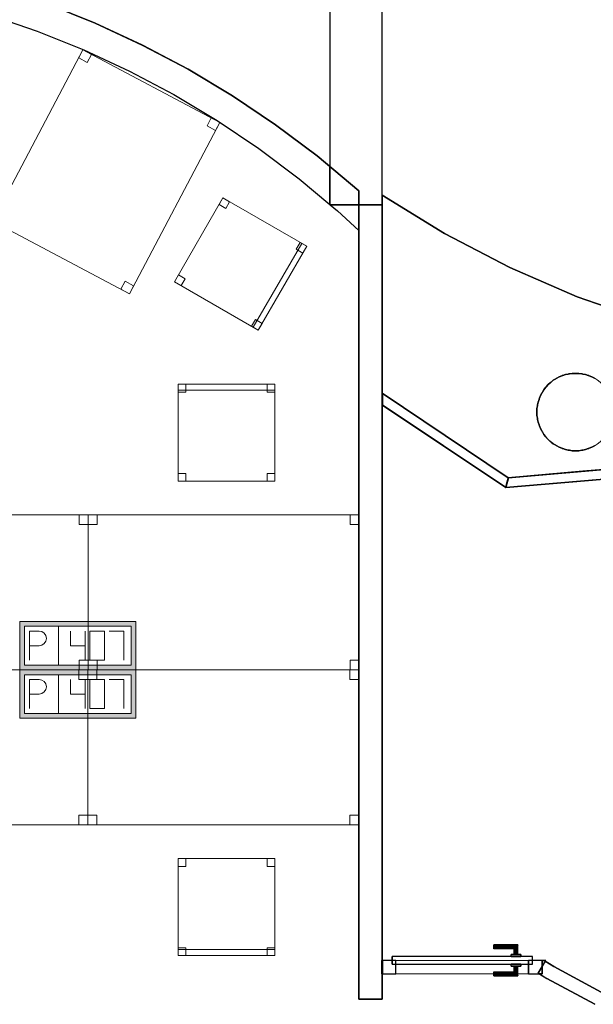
# Model space of a CAD drawing. Header units: metres. Extents: x 391.1 to 427.5, y 12.7 to 28.4.
# Tile 23 of 139: x 407.9 to 410.8, y 18.1 to 23.2. Entities that reach past the tile are written whole.
import ezdxf

# ---------------------------------------------------------------- set-up
doc = ezdxf.new("R2010")
doc.units = ezdxf.units.M
doc.layers.add('01_CARPINTERIA', color=5, linetype='Continuous', lineweight=25, true_color=0x0000ff)
doc.layers.add('01_SUELOS', color=7, linetype='Continuous', lineweight=25, true_color=0x007f00)
for name, color, linetype, lineweight in [('02_MOBILIARIO', 7, 'Continuous', 18), ('A-COLS-____-MCUT', 7, 'Continuous', 18), ('A-COLS-____-OTLN', 7, 'Continuous', 18), ('A-DETL-____-MBND', 7, 'Continuous', 18), ('A-GENM-____-OTLN', 7, 'Continuous', 18), ('A-WALL-____-MCUT', 7, 'Continuous', 25), ('A-WALL-____-OTLN', 7, 'Continuous', 25)]:
    doc.layers.add(name, color=color, linetype=linetype, lineweight=lineweight)

# ---------------------------------------------------------------- blocks, each defined once
blk = doc.blocks.new('Family - Cadira d_Oficina_P1-154553-04_TEL_P1')
at = {"layer": 'A-DETL-____-MBND', "color": 253, "true_color": 0xaaaaaa}
for p, q in [((0, 0.2502), (0.2502, 0.6831)), ((0.2502, 0.6831), (0, 0.2502)), ((0.2302, 0.6485), (0.2502, 0.6831)), ((0.2502, 0.6831), (0.2302, 0.6485)), ((0.2502, 0.6831), (0.2848, 0.6631)), ((0.2848, 0.6631), (0.2502, 0.6831)), ((0.2502, 0.6831), (0.6831, 0.4329)), ((0.6831, 0.4329), (0.2502, 0.6831)), ((0.2848, 0.6631), (0.2648, 0.6285)), ((0.2648, 0.6285), (0.2848, 0.6631)), ((0.2648, 0.6285), (0.2302, 0.6485)), ((0.2302, 0.6485), (0.2648, 0.6285)), ((0.4069, 0.015), (0.6571, 0.4479)), ((0.6571, 0.4479), (0.4069, 0.015)), ((0.6831, 0.4329), (0.4329, 0)), ((0.4329, 0), (0.6831, 0.4329)), ((0.6831, 0.4329), (0.4329, 0)), ((0.4329, 0), (0.6831, 0.4329)), ((0.6285, 0.4183), (0.6485, 0.4529)), ((0.6485, 0.4529), (0.6285, 0.4183)), ((0.6631, 0.3983), (0.6285, 0.4183)), ((0.6285, 0.4183), (0.6631, 0.3983)), ((0.6485, 0.4529), (0.6831, 0.4329)), ((0.6831, 0.4329), (0.6485, 0.4529)), ((0.6571, 0.4479), (0.6831, 0.4329)), ((0.6831, 0.4329), (0.6571, 0.4479)), ((0.6831, 0.4329), (0.6631, 0.3983)), ((0.6631, 0.3983), (0.6831, 0.4329)), ((0, 0.2502), (0.02, 0.2848)), ((0.02, 0.2848), (0, 0.2502)), ((0.02, 0.2848), (0.0546, 0.2648)), ((0.0546, 0.2648), (0.02, 0.2848)), ((0.0546, 0.2648), (0.0346, 0.2302)), ((0.0346, 0.2302), (0.0546, 0.2648)), ((0.0346, 0.2302), (0, 0.2502)), ((0, 0.2502), (0.0346, 0.2302)), ((0.4329, 0), (0, 0.2502)), ((0, 0.2502), (0.4329, 0)), ((0.3983, 0.02), (0.4183, 0.0546)), ((0.4183, 0.0546), (0.3983, 0.02)), ((0.4183, 0.0546), (0.4529, 0.0346)), ((0.4529, 0.0346), (0.4183, 0.0546)), ((0.4329, 0), (0.3983, 0.02)), ((0.3983, 0.02), (0.4329, 0)), ((0.4329, 0), (0.4069, 0.015)), ((0.4069, 0.015), (0.4329, 0)), ((0.4529, 0.0346), (0.4329, 0)), ((0.4329, 0), (0.4529, 0.0346))]:
    blk.add_line(p, q, dxfattribs=at)
blk = doc.blocks.new('Family - Pilar P1-154596-04_TEL_P1')
at = {"layer": 'A-COLS-____-MCUT', "color": 253, "true_color": 0xaaaaaa}
for start, end in [(360, 180), (180, 360)]:
    blk.add_arc((0.2, 0.2), 0.2, start, end, dxfattribs=at)
at = {"layer": 'A-COLS-____-OTLN', "color": 253, "true_color": 0xaaaaaa}
for start, end in [(360, 180), (180, 360)]:
    blk.add_arc((0.2, 0.2), 0.2, start, end, dxfattribs=at)
blk = doc.blocks.new('Family - Taula 140X80_P1-154633-04_TEL_P1')
at = {"layer": 'A-DETL-____-MBND', "color": 253, "true_color": 0xaaaaaa}
for p, q in [((0, 0.8001), (0.0464, 0.8001)), ((0, 0.7501), (0, 0.8001)), ((0.0464, 0.8001), (0, 0.8001)), ((0, 0.8001), (0, 0.7501)), ((0, 0.8001), (1.4, 0.8001)), ((0, 0), (0, 0.8001)), ((1.4, 0.8001), (0, 0.8001)), ((0, 0.8001), (0, 0)), ((0.0464, 0.8001), (0.0464, 0.7501)), ((0.0464, 0.7501), (0.0464, 0.8001)), ((1.3536, 0.8001), (1.4, 0.8001)), ((1.3536, 0.7501), (1.3536, 0.8001)), ((1.4, 0.8001), (1.3536, 0.8001)), ((1.3536, 0.8001), (1.3536, 0.7501)), ((1.4, 0.8001), (1.4, 0.7501)), ((1.4, 0.7501), (1.4, 0.8001)), ((1.4, 0.8001), (1.4, 0)), ((1.4, 0), (1.4, 0.8001)), ((0.0464, 0.7501), (0, 0.7501)), ((0, 0.7501), (0.0464, 0.7501)), ((1.4, 0.7501), (1.3536, 0.7501)), ((1.3536, 0.7501), (1.4, 0.7501)), ((0, 0.05), (0.0464, 0.05)), ((0, 0), (0, 0.05)), ((0.0464, 0.05), (0, 0.05)), ((0, 0.05), (0, 0)), ((0, 0), (0.0464, 0)), ((1.4, 0), (0, 0)), ((0, 0), (1.4, 0)), ((0.0464, 0.05), (0.0464, 0)), ((0.0464, 0), (0.0464, 0.05)), ((1.3536, 0.05), (1.4, 0.05)), ((1.3536, 0), (1.3536, 0.05)), ((1.4, 0.05), (1.3536, 0.05)), ((1.3536, 0.05), (1.3536, 0)), ((1.4, 0), (1.3536, 0)), ((1.3536, 0), (1.4, 0)), ((1.4, 0.05), (1.4, 0)), ((1.4, 0), (1.4, 0.05)), ((0.0464, 0), (0, 0))]:
    blk.add_line(p, q, dxfattribs=at)
blk = doc.blocks.new('Family - Envans P1-154643-04_TEL_P1')
at = {"layer": 'A-WALL-____-MCUT', "color": 253, "true_color": 0xaaaaaa}
for p, q in [((1.5254, 4.8792), (1.498, 4.887)), ((1.498, 4.887), (1.498, 4.7301)), ((1.7786, 4.7927), (1.5254, 4.8792)), ((1.271, 4.8076), (1.268, 4.7964)), ((1.268, 4.7964), (1.4806, 4.736)), ((1.4806, 4.736), (1.271, 4.8076)), ((2.027, 4.6931), (1.7786, 4.7927)), ((1.498, 4.7301), (1.7264, 4.652)), ((2.2699, 4.5805), (2.027, 4.6931)), ((1.7264, 4.652), (1.9675, 4.5553)), ((2.5065, 4.4555), (2.2699, 4.5805)), ((1.9675, 4.5553), (2.2032, 4.4461)), ((2.2032, 4.4461), (2.4329, 4.3247)), ((2.7362, 4.3182), (2.5065, 4.4555)), ((2.4329, 4.3247), (2.6559, 4.1914)), ((2.9585, 4.1691), (2.7362, 4.3182)), ((2.6559, 4.1914), (2.8716, 4.0467)), ((3.1726, 4.0085), (2.9585, 4.1691)), ((2.8716, 4.0467), (3.0795, 3.8909)), ((3.238, 3.9539), (3.1726, 4.0085)), ((3.238, 3.7585), (3.238, 3.9539)), ((3.0795, 3.8909), (3.238, 3.7585)), ((3.2403, 3.7566), (3.2789, 3.7244)), ((3.388, 3.7566), (3.2403, 3.7566)), ((3.2789, 3.7244), (3.388, 3.6231)), ((3.388, 3.6231), (3.388, 3.7566))]:
    blk.add_line(p, q, dxfattribs=at)
at = {"layer": 'A-WALL-____-OTLN', "color": 253, "true_color": 0xaaaaaa}
for p, q in [((1.498, 4.887), (1.498, 4.7301)), ((1.5254, 4.8792), (1.498, 4.887)), ((1.7786, 4.7927), (1.5254, 4.8792)), ((1.271, 4.8076), (1.268, 4.7964)), ((1.268, 4.7964), (1.4806, 4.736)), ((1.4806, 4.736), (1.271, 4.8076)), ((2.027, 4.6931), (1.7786, 4.7927)), ((1.498, 4.7301), (1.7264, 4.652)), ((2.2699, 4.5805), (2.027, 4.6931)), ((1.7264, 4.652), (1.9675, 4.5553)), ((2.5065, 4.4555), (2.2699, 4.5805)), ((1.9675, 4.5553), (2.2032, 4.4461)), ((2.2032, 4.4461), (2.4329, 4.3247)), ((2.7362, 4.3182), (2.5065, 4.4555)), ((2.4329, 4.3247), (2.6559, 4.1914)), ((2.9585, 4.1691), (2.7362, 4.3182)), ((2.6559, 4.1914), (2.8716, 4.0467)), ((3.1726, 4.0085), (2.9585, 4.1691)), ((2.8716, 4.0467), (3.0795, 3.8909)), ((3.238, 3.9539), (3.1726, 4.0085)), ((3.238, 3.7585), (3.238, 3.9539)), ((3.0795, 3.8909), (3.238, 3.7585)), ((3.2403, 3.7566), (3.2789, 3.7244)), ((3.388, 3.7566), (3.2403, 3.7566)), ((3.2789, 3.7244), (3.388, 3.6231)), ((3.388, 3.6231), (3.388, 3.7566))]:
    blk.add_line(p, q, dxfattribs=at)
blk = doc.blocks.new('Family - Mampara P1-154651-04_TEL_P1')
at = {"layer": 'A-WALL-____-MCUT', "color": 253, "true_color": 0xaaaaaa}
for p, q in [((-0.0334, 0.05), (0, 0)), ((0.7484, 0.05), (-0.0334, 0.05)), ((0, 0), (0.7658, 0)), ((0.7658, 0), (0.7484, 0.05))]:
    blk.add_line(p, q, dxfattribs=at)
at = {"layer": 'A-WALL-____-OTLN', "color": 253, "true_color": 0xaaaaaa}
for p, q in [((-0.0334, 0.05), (0, 0)), ((0.7484, 0.05), (-0.0334, 0.05)), ((0, 0), (0.7658, 0)), ((0.7658, 0), (0.7484, 0.05))]:
    blk.add_line(p, q, dxfattribs=at)
at = {"layer": 'A-WALL-____-OTLN', "color": 253, "lineweight": 18, "true_color": 0xaaaaaa}
blk.add_line((0, 0), (0.7658, 0), dxfattribs=at)
blk = doc.blocks.new('Family - Taula 140X80_P1-154743-04_TEL_P1')
at = {"layer": 'A-DETL-____-MBND', "color": 253, "true_color": 0xaaaaaa}
for p, q in [((0, 0.8001), (1.4, 0.8001)), ((0, 0), (0, 0.8001)), ((1.4, 0.8001), (0, 0.8001)), ((0, 0.8001), (0, 0)), ((0, 0.8001), (0.0464, 0.8001)), ((0, 0.7501), (0, 0.8001)), ((0.0464, 0.8001), (0, 0.8001)), ((0, 0.8001), (0, 0.7501)), ((0.0464, 0.8001), (0.0464, 0.7501)), ((0.0464, 0.7501), (0.0464, 0.8001)), ((1.3536, 0.8001), (1.4, 0.8001)), ((1.3536, 0.7501), (1.3536, 0.8001)), ((1.4, 0.8001), (1.3536, 0.8001)), ((1.3536, 0.8001), (1.3536, 0.7501)), ((1.4, 0.8001), (1.4, 0.7501)), ((1.4, 0.7501), (1.4, 0.8001)), ((1.4, 0.8001), (1.4, 0)), ((1.4, 0), (1.4, 0.8001)), ((0.0464, 0.7501), (0, 0.7501)), ((0, 0.7501), (0.0464, 0.7501)), ((1.4, 0.7501), (1.3536, 0.7501)), ((1.3536, 0.7501), (1.4, 0.7501)), ((0, 0.05), (0.0464, 0.05)), ((0, 0), (0, 0.05)), ((0.0464, 0.05), (0, 0.05)), ((0, 0.05), (0, 0)), ((0, 0), (1.4, 0)), ((0.0464, 0), (0, 0)), ((0, 0), (0.0464, 0)), ((0.0464, 0.05), (0.0464, 0)), ((0.0464, 0), (0.0464, 0.05)), ((1.3536, 0.05), (1.4, 0.05)), ((1.3536, 0), (1.3536, 0.05)), ((1.4, 0.05), (1.3536, 0.05)), ((1.3536, 0.05), (1.3536, 0)), ((1.4, 0), (1.3536, 0)), ((1.3536, 0), (1.4, 0)), ((1.4, 0.05), (1.4, 0)), ((1.4, 0), (1.4, 0.05)), ((1.4, 0), (0, 0))]:
    blk.add_line(p, q, dxfattribs=at)
blk = doc.blocks.new('Family - Envans P1-154785-04_TEL_P1')
at = {"layer": 'A-WALL-____-MCUT', "color": 253, "true_color": 0xaaaaaa}
for p, q in [((4.1002, 0.12), (0, 0.12)), ((0, 0.12), (0, 0)), ((4.1002, 0), (4.1002, 0.12)), ((0, 0), (4.1002, 0))]:
    blk.add_line(p, q, dxfattribs=at)
at = {"layer": 'A-WALL-____-OTLN', "color": 253, "true_color": 0xaaaaaa}
for p, q in [((4.1002, 0.12), (0, 0.12)), ((0, 0.12), (0, 0)), ((4.1002, 0), (4.1002, 0.12)), ((0, 0), (4.1002, 0))]:
    blk.add_line(p, q, dxfattribs=at)
at = {"layer": 'A-WALL-____-OTLN', "color": 253, "lineweight": 18, "true_color": 0xaaaaaa}
blk.add_line((0, 0), (4.1002, 0), dxfattribs=at)
blk = doc.blocks.new('Family - LONDR55-XX_ZZ-ARQ-CAA-M3D-Londres55-154851-04_TEL_P1')
at = {"layer": '01_CARPINTERIA', "color": 161, "true_color": 0xaaaaff}
for p, q in [((0.5752, 0.1487), (0.5752, 0.15)), ((0.5752, 0.15), (0.5752, 0.1487)), ((0.7002, 0.15), (0.5752, 0.15)), ((0.5752, 0.145), (0.5752, 0.1487)), ((0.5752, 0.1487), (0.5752, 0.145)), ((0.6989, 0.1487), (0.5752, 0.1487)), ((0.6989, 0.1487), (0.5752, 0.1487)), ((0.5752, 0.14), (0.5752, 0.145)), ((0.5752, 0.145), (0.5752, 0.14)), ((0.6952, 0.145), (0.5752, 0.145)), ((0.6952, 0.145), (0.5752, 0.145)), ((0.5752, 0.135), (0.5752, 0.14)), ((0.5752, 0.14), (0.5752, 0.135)), ((0.5752, 0.14), (0.6902, 0.14)), ((0.6902, 0.14), (0.5752, 0.14)), ((0.5752, 0.135), (0.5752, 0.1313)), ((0.5752, 0.1313), (0.5752, 0.135)), ((0.6852, 0.135), (0.5752, 0.135)), ((0.6852, 0.135), (0.5752, 0.135)), ((0.5752, 0.1313), (0.5752, 0.13)), ((0.5752, 0.13), (0.5752, 0.1313)), ((0.6816, 0.1313), (0.5752, 0.1313)), ((0.6816, 0.1313), (0.5752, 0.1313)), ((0.6802, 0.13), (0.5752, 0.13)), ((0.6802, 0.13), (0.6816, 0.1313)), ((0.6816, 0.1313), (0.6802, 0.13)), ((0.6802, 0.1), (0.6802, 0.13)), ((0.6816, 0.1313), (0.6852, 0.135)), ((0.6852, 0.135), (0.6816, 0.1313)), ((0.6816, 0.1), (0.6816, 0.1313)), ((0.6816, 0.1), (0.6816, 0.1313)), ((0.6852, 0.135), (0.6902, 0.14)), ((0.6902, 0.14), (0.6852, 0.135)), ((0.6852, 0.1), (0.6852, 0.135)), ((0.6852, 0.1), (0.6852, 0.135)), ((0.6952, 0.145), (0.6902, 0.14)), ((0.6902, 0.14), (0.6952, 0.145)), ((0.6902, 0.14), (0.6902, 0.1)), ((0.6902, 0.1), (0.6902, 0.14)), ((0.6989, 0.1487), (0.6952, 0.145)), ((0.6952, 0.145), (0.6989, 0.1487)), ((0.6952, 0.1), (0.6952, 0.145)), ((0.6952, 0.1), (0.6952, 0.145)), ((0.7002, 0.15), (0.6989, 0.1487)), ((0.6989, 0.1487), (0.7002, 0.15)), ((0.6989, 0.1), (0.6989, 0.1487)), ((0.6989, 0.1), (0.6989, 0.1487)), ((0.7002, 0.1), (0.7002, 0.15)), ((0.07, 0.07), (0, 0.07)), ((0, 0.07), (0, 0)), ((0.07, 0.07), (0, 0.07)), ((0, 0), (0, 0.07)), ((0.7752, 0.09), (0.05, 0.09)), ((0.05, 0.09), (0.05, 0.05)), ((0.7752, 0.09), (0.05, 0.09)), ((0.05, 0.05), (0.05, 0.09)), ((0.07, 0), (0.07, 0.07)), ((0.07, 0), (0.07, 0.07)), ((0.7152, 0.1), (0.6652, 0.1)), ((0.6652, 0.1), (0.7152, 0.1)), ((0.6652, 0.09), (0.6652, 0.1)), ((0.6652, 0.09), (0.6652, 0.1)), ((0.7152, 0.09), (0.6652, 0.09)), ((0.6652, 0.09), (0.7152, 0.09)), ((0.6816, 0.1), (0.6802, 0.1)), ((0.6802, 0.1), (0.6816, 0.1)), ((0.6852, 0.1), (0.6816, 0.1)), ((0.6816, 0.1), (0.6852, 0.1)), ((0.6902, 0.1), (0.6852, 0.1)), ((0.6852, 0.1), (0.6902, 0.1)), ((0.6952, 0.1), (0.6902, 0.1)), ((0.6902, 0.1), (0.6952, 0.1)), ((0.6952, 0.1), (0.6989, 0.1)), ((0.6989, 0.1), (0.6952, 0.1)), ((0.6989, 0.1), (0.7002, 0.1)), ((0.7002, 0.1), (0.6989, 0.1)), ((0.7152, 0.09), (0.7152, 0.1)), ((0.7152, 0.1), (0.7152, 0.09)), ((0.8252, 0.07), (0.7552, 0.07)), ((0.7552, 0.07), (0.7552, 0)), ((0.8252, 0.07), (0.7552, 0.07)), ((0.7552, 0), (0.7552, 0.07)), ((0.7752, 0.05), (0.7752, 0.09)), ((0.7752, 0.05), (0.7752, 0.09)), ((0.8252, 0), (0.8252, 0.07)), ((0.8252, 0), (0.8252, 0.07)), ((0, 0), (0.07, 0)), ((0, 0), (0.07, 0)), ((0.05, 0.05), (0.7752, 0.05)), ((0.05, 0.05), (0.7752, 0.05)), ((0.5752, 0.0087), (0.5752, 0.01)), ((0.5752, 0.01), (0.5752, 0.0087)), ((0.5752, 0.01), (0.6802, 0.01)), ((0.5752, 0.005), (0.5752, 0.0087)), ((0.5752, 0.0087), (0.5752, 0.005)), ((0.5752, 0.0087), (0.6816, 0.0087)), ((0.5752, 0.0087), (0.6816, 0.0087)), ((0.5752, 0), (0.5752, 0.005)), ((0.5752, 0.005), (0.5752, 0)), ((0.5752, 0.005), (0.6852, 0.005)), ((0.5752, 0.005), (0.6852, 0.005)), ((0.5752, -0.005), (0.5752, 0)), ((0.5752, 0), (0.5752, -0.005)), ((0.6902, 0), (0.5752, 0)), ((0.5752, 0), (0.6902, 0)), ((0.6652, 0.05), (0.7152, 0.05)), ((0.7152, 0.05), (0.6652, 0.05)), ((0.6652, 0.04), (0.6652, 0.05)), ((0.6652, 0.04), (0.6652, 0.05)), ((0.6652, 0.04), (0.7152, 0.04)), ((0.7152, 0.04), (0.6652, 0.04)), ((0.6816, 0.04), (0.6802, 0.04)), ((0.6802, 0.04), (0.6816, 0.04)), ((0.6802, 0.01), (0.6802, 0.04)), ((0.6816, 0.0087), (0.6802, 0.01)), ((0.6802, 0.01), (0.6816, 0.0087)), ((0.6852, 0.04), (0.6816, 0.04)), ((0.6816, 0.04), (0.6852, 0.04)), ((0.6816, 0.0087), (0.6816, 0.04)), ((0.6816, 0.0087), (0.6816, 0.04)), ((0.6852, 0.005), (0.6816, 0.0087)), ((0.6816, 0.0087), (0.6852, 0.005)), ((0.6852, 0.04), (0.6902, 0.04)), ((0.6902, 0.04), (0.6852, 0.04)), ((0.6852, 0.005), (0.6852, 0.04)), ((0.6852, 0.005), (0.6852, 0.04)), ((0.6902, 0), (0.6852, 0.005)), ((0.6852, 0.005), (0.6902, 0)), ((0.6902, 0.04), (0.6952, 0.04)), ((0.6952, 0.04), (0.6902, 0.04)), ((0.6902, 0.04), (0.6902, 0)), ((0.6902, 0), (0.6902, 0.04)), ((0.6952, -0.005), (0.6902, 0)), ((0.6952, 0.04), (0.6989, 0.04)), ((0.6989, 0.04), (0.6952, 0.04)), ((0.6952, -0.005), (0.6952, 0.04)), ((0.6952, -0.005), (0.6952, 0.04)), ((0.6989, 0.04), (0.7002, 0.04)), ((0.7002, 0.04), (0.6989, 0.04)), ((0.6989, -0.0087), (0.6989, 0.04)), ((0.6989, -0.0087), (0.6989, 0.04)), ((0.7002, -0.01), (0.7002, 0.04)), ((0.7152, 0.04), (0.7152, 0.05)), ((0.7152, 0.05), (0.7152, 0.04)), ((0.7552, 0), (0.8252, 0)), ((0.7552, 0), (0.8252, 0)), ((0.5752, -0.005), (0.5752, -0.0087)), ((0.5752, -0.0087), (0.5752, -0.005)), ((0.5752, -0.005), (0.6952, -0.005)), ((0.5752, -0.005), (0.6952, -0.005)), ((0.5752, -0.0087), (0.5752, -0.01)), ((0.5752, -0.01), (0.5752, -0.0087)), ((0.5752, -0.0087), (0.6989, -0.0087)), ((0.5752, -0.0087), (0.6989, -0.0087)), ((0.5752, -0.01), (0.7002, -0.01)), ((0.6902, 0), (0.6952, -0.005)), ((0.6952, -0.005), (0.6989, -0.0087)), ((0.6989, -0.0087), (0.6952, -0.005)), ((0.6989, -0.0087), (0.7002, -0.01)), ((0.7002, -0.01), (0.6989, -0.0087))]:
    blk.add_line(p, q, dxfattribs=at)
blk = doc.blocks.new('Family - Porta P1-154852-04_TEL_P1')
blk.add_blockref('Family - LONDR55-XX_ZZ-ARQ-CAA-M3D-Londres55-154851-04_TEL_P1', (0, 0))
blk = doc.blocks.new('Family - Envans P1-154955-04_TEL_P1')
at = {"layer": 'A-WALL-____-MCUT', "color": 253, "true_color": 0xaaaaaa}
for p, q in [((0.8435, 0.07), (0.8435, 0)), ((0.8458, 0.07), (0.8435, 0.07)), ((0.8458, 0), (0.8458, 0.07)), ((0.0183, 0.0311), (0, 0)), ((0, 0), (0.0183, 0)), ((0.0183, 0), (0.0183, 0.0311)), ((0.8435, 0), (0.8458, 0))]:
    blk.add_line(p, q, dxfattribs=at)
at = {"layer": 'A-WALL-____-OTLN', "color": 253, "true_color": 0xaaaaaa}
for p, q in [((0.8435, 0.07), (0.8435, 0)), ((0.8435, 0.07), (0.8458, 0.07)), ((0.8458, 0.07), (0.8458, 0)), ((0.0183, 0.0311), (0, 0)), ((0.0183, 0), (0, 0)), ((0.0183, 0), (0.0183, 0.0311)), ((0.8458, 0), (0.8435, 0))]:
    blk.add_line(p, q, dxfattribs=at)
at = {"layer": 'A-WALL-____-OTLN', "color": 253, "lineweight": 18, "true_color": 0xaaaaaa}
blk.add_line((0, 0), (0.8458, 0), dxfattribs=at)
blk = doc.blocks.new('Family - Vano de puerta P1-154957-04_TEL_P1')
at = {"layer": 'A-GENM-____-OTLN', "color": 253, "true_color": 0xaaaaaa}
for p, q in [((409.7493, 18.3096), (409.7493, 18.2396)), ((410.5745, 18.3096), (409.7493, 18.3096)), ((409.7493, 18.3096), (409.7493, 18.2396)), ((409.7493, 18.3096), (410.5745, 18.3096)), ((410.5745, 18.2396), (410.5745, 18.3096)), ((410.5745, 18.3096), (410.5745, 18.2396)), ((409.7493, 18.2396), (410.5745, 18.2396)), ((410.5745, 18.2396), (409.7493, 18.2396))]:
    blk.add_line(p, q, dxfattribs=at)
blk = doc.blocks.new('Family - Cadira d_Oficina_P1-155024-04_TEL_P1')
at = {"layer": 'A-DETL-____-MBND', "color": 253, "true_color": 0xaaaaaa}
for p, q in [((0, 0.46), (0, 0.5)), ((0, 0.5), (0.04, 0.5)), ((0.04, 0.5), (0, 0.5)), ((0, 0.5), (0, 0.46)), ((0, 0), (0, 0.5)), ((0, 0.5), (0.5, 0.5)), ((0.5, 0.5), (0, 0.5)), ((0, 0.5), (0, 0)), ((0, 0.47), (0, 0.5)), ((0, 0.5), (0.5, 0.5)), ((0.5, 0.5), (0, 0.5)), ((0, 0.5), (0, 0.47)), ((0.5, 0.47), (0, 0.47)), ((0, 0.47), (0.5, 0.47)), ((0.04, 0.46), (0, 0.46)), ((0, 0.46), (0.04, 0.46)), ((0.04, 0.5), (0.04, 0.46)), ((0.04, 0.46), (0.04, 0.5)), ((0.46, 0.46), (0.46, 0.5)), ((0.46, 0.5), (0.5, 0.5)), ((0.5, 0.5), (0.46, 0.5)), ((0.46, 0.5), (0.46, 0.46)), ((0.5, 0.46), (0.46, 0.46)), ((0.46, 0.46), (0.5, 0.46)), ((0.5, 0.5), (0.5, 0)), ((0.5, 0), (0.5, 0.5)), ((0.5, 0.5), (0.5, 0.47)), ((0.5, 0.47), (0.5, 0.5)), ((0.5, 0.5), (0.5, 0.46)), ((0.5, 0.46), (0.5, 0.5)), ((0, 0), (0, 0.04)), ((0, 0.04), (0.04, 0.04)), ((0.04, 0.04), (0, 0.04)), ((0, 0.04), (0, 0)), ((0.5, 0), (0, 0)), ((0, 0), (0.5, 0)), ((0.04, 0), (0, 0)), ((0, 0), (0.04, 0)), ((0.04, 0.04), (0.04, 0)), ((0.04, 0), (0.04, 0.04)), ((0.46, 0), (0.46, 0.04)), ((0.46, 0.04), (0.5, 0.04)), ((0.5, 0.04), (0.46, 0.04)), ((0.46, 0.04), (0.46, 0)), ((0.5, 0), (0.46, 0)), ((0.46, 0), (0.5, 0)), ((0.5, 0.04), (0.5, 0)), ((0.5, 0), (0.5, 0.04))]:
    blk.add_line(p, q, dxfattribs=at)
blk = doc.blocks.new('Family - Envans P1-155028-04_TEL_P1')
at = {"layer": 'A-WALL-____-MCUT', "color": 253, "true_color": 0xaaaaaa}
for p, q in [((0.0355, 0.8037), (0.0202, 0.7777)), ((0.0202, 0.7777), (0.0202, 0.7388)), ((0.0799, 0.7765), (0.0355, 0.8037)), ((0.3246, 0.6443), (0.0799, 0.7765)), ((0.0202, 0.7388), (0.0074, 0.7388)), ((0.0074, 0.7388), (0.045, 0.7158)), ((0.045, 0.7158), (0.2929, 0.5819))]:
    blk.add_line(p, q, dxfattribs=at)
at = {"layer": 'A-WALL-____-OTLN', "color": 253, "true_color": 0xaaaaaa}
for p, q in [((0.0355, 0.8037), (0, 0.7433)), ((0, 0.7433), (0.0202, 0.7777)), ((0.0202, 0.7777), (0.0202, 0.7388)), ((0.0355, 0.8037), (0.0799, 0.7765)), ((0.0799, 0.7765), (0.3246, 0.6443)), ((0.0074, 0.7388), (0, 0.7433)), ((0, 0.7433), (0.045, 0.7158)), ((0.0202, 0.7388), (0.0074, 0.7388)), ((0.2929, 0.5819), (0.045, 0.7158))]:
    blk.add_line(p, q, dxfattribs=at)
blk = doc.blocks.new('Family - Mampara P1-155043-04_TEL_P1')
at = {"layer": 'A-WALL-____-MCUT', "color": 253, "true_color": 0xaaaaaa}
for p, q in [((0, 0), (0.0084, 0.024)), ((0.4283, 0), (0, 0)), ((0.0084, 0.024), (0.0176, 0.0499)), ((0.0176, 0.05), (0.0175, 0.05)), ((0.0175, 0.05), (0.404, 0.05)), ((0.0176, 0.0499), (0.0176, 0.05)), ((0.404, 0.05), (0.8232, 0.05)), ((0.8232, 0), (0.4283, 0)), ((0.8232, 0.05), (0.8232, 0.026)), ((0.8232, 0.026), (0.8232, 0))]:
    blk.add_line(p, q, dxfattribs=at)
at = {"layer": 'A-WALL-____-OTLN', "color": 253, "true_color": 0xaaaaaa}
for p, q in [((0.0176, 0.0499), (0, 0)), ((0.0176, 0.0499), (0, 0)), ((0.0084, 0.024), (0, 0)), ((0.0176, 0.0499), (0.0084, 0.024)), ((0.0175, 0.05), (0.0176, 0.0499)), ((0.0175, 0.05), (0.0176, 0.05)), ((0.0175, 0.05), (0.0176, 0.0499)), ((0.0175, 0.05), (0.8232, 0.05)), ((0.8232, 0.05), (0.0175, 0.05)), ((0.404, 0.05), (0.0175, 0.05)), ((0.0176, 0.05), (0.0176, 0.0499)), ((0.8232, 0.05), (0.404, 0.05)), ((0.8232, 0.05), (0.8232, 0)), ((0.8232, 0), (0.8232, 0.05)), ((0.8232, 0.026), (0.8232, 0.05)), ((0.8232, 0), (0.8232, 0.026)), ((0.8232, 0), (0, 0)), ((0, 0), (0.8232, 0)), ((0, 0), (0.4283, 0)), ((0.4283, 0), (0.8232, 0))]:
    blk.add_line(p, q, dxfattribs=at)
at = {"layer": 'A-WALL-____-OTLN', "color": 253, "lineweight": 18, "true_color": 0xaaaaaa}
blk.add_line((0, 0), (0.8232, 0), dxfattribs=at)
blk = doc.blocks.new('Family - LONDR55-XX_ZZ-ARQ-CAA-M3D-Londres55-155045-04_TEL_P1')
at = {"layer": '01_SUELOS', "color": 9, "true_color": 0xaad4aa}
for p, q in [((9.9688, 10.0255), (9.7204, 10.1252)), ((9.7204, 10.1252), (9.9688, 10.0255)), ((10.2116, 9.913), (9.9688, 10.0255)), ((9.9688, 10.0255), (10.2116, 9.913)), ((10.4483, 9.7879), (10.2116, 9.913)), ((10.2116, 9.913), (10.4483, 9.7879)), ((10.678, 9.6506), (10.4483, 9.7879)), ((10.4483, 9.7879), (10.678, 9.6506)), ((10.9003, 9.5015), (10.678, 9.6506)), ((10.678, 9.6506), (10.9003, 9.5015)), ((11.1144, 9.341), (10.9003, 9.5015)), ((10.9003, 9.5015), (11.1144, 9.341)), ((11.3294, 9.1605), (11.1144, 9.341)), ((11.1144, 9.341), (11.3294, 9.1605)), ((11.3298, 8.989), (11.3294, 9.1605)), ((11.3294, 9.1605), (11.3298, 8.989)), ((11.3298, 4.9888), (11.3298, 8.989)), ((11.3298, 8.989), (11.3298, 4.9888)), ((11.4498, 8.0556), (11.4498, 4.9888)), ((11.4498, 4.9888), (11.4498, 8.0556)), ((12.0892, 7.6288), (11.4498, 8.0556)), ((11.4498, 8.0556), (12.0892, 7.6288)), ((12.9062, 7.6988), (12.0892, 7.6288)), ((12.0892, 7.6288), (12.9062, 7.6988)), ((11.4498, 4.9888), (11.3298, 4.9888)), ((11.3298, 4.9888), (11.4498, 4.9888))]:
    blk.add_line(p, q, dxfattribs=at)
blk = doc.blocks.new('Family - Cadira d_Oficina_P1-155129-04_TEL_P1')
at = {"layer": 'A-DETL-____-MBND', "color": 253, "true_color": 0xaaaaaa}
for p, q in [((0, 0.46), (0, 0.5)), ((0, 0.5), (0.04, 0.5)), ((0.04, 0.5), (0, 0.5)), ((0, 0.5), (0, 0.46)), ((0, 0.5), (0.5, 0.5)), ((0, 0), (0, 0.5)), ((0.5, 0.5), (0, 0.5)), ((0, 0.5), (0, 0)), ((0.04, 0.46), (0, 0.46)), ((0, 0.46), (0.04, 0.46)), ((0.04, 0.5), (0.04, 0.46)), ((0.04, 0.46), (0.04, 0.5)), ((0.46, 0.46), (0.46, 0.5)), ((0.46, 0.5), (0.5, 0.5)), ((0.5, 0.5), (0.46, 0.5)), ((0.46, 0.5), (0.46, 0.46)), ((0.5, 0.46), (0.46, 0.46)), ((0.46, 0.46), (0.5, 0.46)), ((0.5, 0.5), (0.5, 0.46)), ((0.5, 0.46), (0.5, 0.5)), ((0.5, 0.5), (0.5, 0)), ((0.5, 0), (0.5, 0.5)), ((0, 0), (0, 0.04)), ((0, 0.04), (0.04, 0.04)), ((0.04, 0.04), (0, 0.04)), ((0, 0.04), (0, 0)), ((0, 0), (0, 0.03)), ((0, 0.03), (0.5, 0.03)), ((0.5, 0.03), (0, 0.03)), ((0, 0.03), (0, 0)), ((0.5, 0), (0, 0)), ((0, 0), (0.5, 0)), ((0.04, 0), (0, 0)), ((0, 0), (0.04, 0)), ((0.5, 0), (0, 0)), ((0, 0), (0.5, 0)), ((0.04, 0.04), (0.04, 0)), ((0.04, 0), (0.04, 0.04)), ((0.46, 0), (0.46, 0.04)), ((0.46, 0.04), (0.5, 0.04)), ((0.5, 0.04), (0.46, 0.04)), ((0.46, 0.04), (0.46, 0)), ((0.5, 0), (0.46, 0)), ((0.5, 0.04), (0.5, 0)), ((0.5, 0), (0.5, 0.04)), ((0.5, 0.03), (0.5, 0)), ((0.5, 0), (0.5, 0.03)), ((0.46, 0), (0.5, 0))]:
    blk.add_line(p, q, dxfattribs=at)
blk = doc.blocks.new('Family - Taula 100X80_P1-155131-04_TEL_P1')
at = {"layer": 'A-DETL-____-MBND', "color": 253, "true_color": 0xaaaaaa}
for p, q in [((0, 0.3739), (0.4673, 1.258)), ((0.4673, 1.258), (0, 0.3739)), ((0.4456, 1.2169), (0.4673, 1.258)), ((0.4673, 1.258), (0.4456, 1.2169)), ((0.4673, 1.258), (0.5115, 1.2346)), ((0.5115, 1.2346), (0.4673, 1.258)), ((0.4673, 1.258), (1.1747, 0.8841)), ((1.1747, 0.8841), (0.4673, 1.258)), ((0.5115, 1.2346), (0.4898, 1.1936)), ((0.4898, 1.1936), (0.5115, 1.2346)), ((0.4898, 1.1936), (0.4456, 1.2169)), ((0.4456, 1.2169), (0.4898, 1.1936)), ((1.1747, 0.8841), (0.7073, 0)), ((0.7073, 0), (1.1747, 0.8841)), ((1.1087, 0.8664), (1.1304, 0.9075)), ((1.1304, 0.9075), (1.1087, 0.8664)), ((1.153, 0.843), (1.1087, 0.8664)), ((1.1087, 0.8664), (1.153, 0.843)), ((1.1304, 0.9075), (1.1747, 0.8841)), ((1.1747, 0.8841), (1.1304, 0.9075)), ((1.1747, 0.8841), (1.153, 0.843)), ((1.153, 0.843), (1.1747, 0.8841)), ((0, 0.3739), (0.0217, 0.4149)), ((0.0217, 0.4149), (0, 0.3739)), ((0.0217, 0.4149), (0.0659, 0.3916)), ((0.0659, 0.3916), (0.0217, 0.4149)), ((0.0442, 0.3505), (0, 0.3739)), ((0, 0.3739), (0.0442, 0.3505)), ((0.7073, 0), (0, 0.3739)), ((0, 0.3739), (0.7073, 0)), ((0.0659, 0.3916), (0.0442, 0.3505)), ((0.0442, 0.3505), (0.0659, 0.3916)), ((0.6631, 0.0234), (0.6848, 0.0644)), ((0.6848, 0.0644), (0.6631, 0.0234)), ((0.6848, 0.0644), (0.729, 0.041)), ((0.729, 0.041), (0.6848, 0.0644)), ((0.7073, 0), (0.6631, 0.0234)), ((0.6631, 0.0234), (0.7073, 0)), ((0.729, 0.041), (0.7073, 0)), ((0.7073, 0), (0.729, 0.041))]:
    blk.add_line(p, q, dxfattribs=at)
blk = doc.blocks.new('Family - Taula 140X80_P1-155148-04_TEL_P1')
at = {"layer": 'A-DETL-____-MBND', "color": 253, "true_color": 0xaaaaaa}
for p, q in [((0, 0.8001), (1.4, 0.8001)), ((0, 0), (0, 0.8001)), ((1.4, 0.8001), (0, 0.8001)), ((0, 0.8001), (0, 0)), ((0, 0.8001), (0.0464, 0.8001)), ((0, 0.7501), (0, 0.8001)), ((0.0464, 0.8001), (0, 0.8001)), ((0, 0.8001), (0, 0.7501)), ((0.0464, 0.8001), (0.0464, 0.7501)), ((0.0464, 0.7501), (0.0464, 0.8001)), ((1.3536, 0.8001), (1.4, 0.8001)), ((1.3536, 0.7501), (1.3536, 0.8001)), ((1.4, 0.8001), (1.3536, 0.8001)), ((1.3536, 0.8001), (1.3536, 0.7501)), ((1.4, 0.8001), (1.4, 0)), ((1.4, 0), (1.4, 0.8001)), ((1.4, 0.8001), (1.4, 0.7501)), ((1.4, 0.7501), (1.4, 0.8001)), ((0.0464, 0.7501), (0, 0.7501)), ((0, 0.7501), (0.0464, 0.7501)), ((1.4, 0.7501), (1.3536, 0.7501)), ((1.3536, 0.7501), (1.4, 0.7501)), ((0, 0.05), (0.0464, 0.05)), ((0, 0), (0, 0.05)), ((0.0464, 0.05), (0, 0.05)), ((0, 0.05), (0, 0)), ((1.4, 0), (0, 0)), ((0, 0), (1.4, 0)), ((0, 0), (0.0464, 0)), ((0.0464, 0.05), (0.0464, 0)), ((0.0464, 0), (0.0464, 0.05)), ((1.3536, 0.05), (1.4, 0.05)), ((1.3536, 0), (1.3536, 0.05)), ((1.4, 0.05), (1.3536, 0.05)), ((1.3536, 0.05), (1.3536, 0)), ((1.4, 0), (1.3536, 0)), ((1.3536, 0), (1.4, 0)), ((1.4, 0.05), (1.4, 0)), ((1.4, 0), (1.4, 0.05)), ((0.0464, 0), (0, 0))]:
    blk.add_line(p, q, dxfattribs=at)
blk = doc.blocks.new('Family - Paviment P1-155152-04_TEL_P1')
at = {"layer": '01_SUELOS', "color": 9, "true_color": 0xaad4aa}
for p, q in [((0, 1.4587), (0, 0.4356)), ((0, 0.4356), (0, 1.4587)), ((0.3232, 1.2595), (0, 1.4587)), ((0, 1.4587), (0.3232, 1.2595)), ((0.66, 1.0844), (0.3232, 1.2595)), ((0.3232, 1.2595), (0.66, 1.0844)), ((1.0087, 0.9341), (0.66, 1.0844)), ((0.66, 1.0844), (1.0087, 0.9341)), ((1.3673, 0.8094), (1.0087, 0.9341)), ((1.0087, 0.9341), (1.3673, 0.8094)), ((0.885, 0.5029), (0.8976, 0.5102)), ((0.8976, 0.5102), (0.885, 0.5029)), ((0.8976, 0.5102), (0.9, 0.5119)), ((0.9, 0.5119), (0.8976, 0.5102)), ((0.9, 0.5119), (0.9026, 0.5131)), ((0.9026, 0.5131), (0.9, 0.5119)), ((0.9026, 0.5131), (0.9153, 0.5204)), ((0.9153, 0.5204), (0.9026, 0.5131)), ((0.9153, 0.5204), (0.929, 0.5254)), ((0.929, 0.5254), (0.9153, 0.5204)), ((0.929, 0.5254), (0.9316, 0.5266)), ((0.9316, 0.5266), (0.929, 0.5254)), ((0.9316, 0.5266), (0.9344, 0.5274)), ((0.9344, 0.5274), (0.9316, 0.5266)), ((0.9344, 0.5274), (0.9481, 0.5324)), ((0.9481, 0.5324), (0.9344, 0.5274)), ((0.9481, 0.5324), (0.9625, 0.5349)), ((0.9625, 0.5349), (0.9481, 0.5324)), ((0.9625, 0.5349), (0.9653, 0.5356)), ((0.9653, 0.5356), (0.9625, 0.5349)), ((0.9653, 0.5356), (0.9682, 0.5359)), ((0.9682, 0.5359), (0.9653, 0.5356)), ((0.9682, 0.5359), (0.9825, 0.5384)), ((0.9825, 0.5384), (0.9682, 0.5359)), ((0.9825, 0.5384), (1.0175, 0.5384)), ((1.0175, 0.5384), (0.9825, 0.5384)), ((1.0175, 0.5384), (1.0318, 0.5359)), ((1.0318, 0.5359), (1.0175, 0.5384)), ((1.0318, 0.5359), (1.0347, 0.5356)), ((1.0347, 0.5356), (1.0318, 0.5359)), ((1.0347, 0.5356), (1.0375, 0.5349)), ((1.0375, 0.5349), (1.0347, 0.5356)), ((1.0375, 0.5349), (1.0519, 0.5324)), ((1.0519, 0.5324), (1.0375, 0.5349)), ((1.0519, 0.5324), (1.0656, 0.5274)), ((1.0656, 0.5274), (1.0519, 0.5324)), ((1.0656, 0.5274), (1.0684, 0.5266)), ((1.0684, 0.5266), (1.0656, 0.5274)), ((1.0684, 0.5266), (1.071, 0.5254)), ((1.071, 0.5254), (1.0684, 0.5266)), ((1.071, 0.5254), (1.0847, 0.5204)), ((1.0847, 0.5204), (1.071, 0.5254)), ((1.0847, 0.5204), (1.0974, 0.5131)), ((1.0974, 0.5131), (1.0847, 0.5204)), ((0.8358, 0.4537), (0.8451, 0.4649)), ((0.8451, 0.4649), (0.8358, 0.4537)), ((0.8451, 0.4649), (0.8468, 0.4672)), ((0.8468, 0.4672), (0.8451, 0.4649)), ((0.8468, 0.4672), (0.8489, 0.4693)), ((0.8489, 0.4693), (0.8468, 0.4672)), ((0.8489, 0.4693), (0.8582, 0.4805)), ((0.8582, 0.4805), (0.8489, 0.4693)), ((0.8582, 0.4805), (0.8694, 0.4898)), ((0.8694, 0.4898), (0.8582, 0.4805)), ((0.8694, 0.4898), (0.8714, 0.4919)), ((0.8714, 0.4919), (0.8694, 0.4898)), ((0.8714, 0.4919), (0.8738, 0.4936)), ((0.8738, 0.4936), (0.8714, 0.4919)), ((0.8738, 0.4936), (0.885, 0.5029)), ((0.885, 0.5029), (0.8738, 0.4936)), ((0, 0.4356), (0.6526, 0)), ((0.6526, 0), (0, 0.4356)), ((0.8113, 0.4043), (0.8121, 0.4071)), ((0.8121, 0.4071), (0.8113, 0.4043)), ((0.8121, 0.4071), (0.8133, 0.4097)), ((0.8133, 0.4097), (0.8121, 0.4071)), ((0.8133, 0.4097), (0.8183, 0.4234)), ((0.8183, 0.4234), (0.8133, 0.4097)), ((0.8183, 0.4234), (0.8256, 0.436)), ((0.8256, 0.436), (0.8183, 0.4234)), ((0.8256, 0.436), (0.8268, 0.4387)), ((0.8268, 0.4387), (0.8256, 0.436)), ((0.8268, 0.4387), (0.8285, 0.4411)), ((0.8285, 0.4411), (0.8268, 0.4387)), ((0.8285, 0.4411), (0.8358, 0.4537)), ((0.8358, 0.4537), (0.8285, 0.4411)), ((0.8003, 0.3562), (0.8028, 0.3705)), ((0.8028, 0.3705), (0.8003, 0.3562)), ((0.8003, 0.3212), (0.8003, 0.3562)), ((0.8003, 0.3562), (0.8003, 0.3212)), ((0.8028, 0.3705), (0.803, 0.3734)), ((0.803, 0.3734), (0.8028, 0.3705)), ((0.803, 0.3734), (0.8038, 0.3762)), ((0.8038, 0.3762), (0.803, 0.3734)), ((0.8038, 0.3762), (0.8063, 0.3906)), ((0.8063, 0.3906), (0.8038, 0.3762)), ((0.8063, 0.3906), (0.8113, 0.4043)), ((0.8113, 0.4043), (0.8063, 0.3906)), ((0.8028, 0.3069), (0.8003, 0.3212)), ((0.8003, 0.3212), (0.8028, 0.3069)), ((0.803, 0.304), (0.8028, 0.3069)), ((0.8028, 0.3069), (0.803, 0.304)), ((0.8038, 0.3011), (0.803, 0.304)), ((0.803, 0.304), (0.8038, 0.3011)), ((0.8063, 0.2868), (0.8038, 0.3011)), ((0.8038, 0.3011), (0.8063, 0.2868)), ((0.8113, 0.2731), (0.8063, 0.2868)), ((0.8063, 0.2868), (0.8113, 0.2731)), ((0.8121, 0.2703), (0.8113, 0.2731)), ((0.8113, 0.2731), (0.8121, 0.2703)), ((0.8133, 0.2676), (0.8121, 0.2703)), ((0.8121, 0.2703), (0.8133, 0.2676)), ((0.8183, 0.2539), (0.8133, 0.2676)), ((0.8133, 0.2676), (0.8183, 0.2539)), ((0.8256, 0.2413), (0.8183, 0.2539)), ((0.8183, 0.2539), (0.8256, 0.2413)), ((0.8268, 0.2387), (0.8256, 0.2413)), ((0.8256, 0.2413), (0.8268, 0.2387)), ((0.8285, 0.2363), (0.8268, 0.2387)), ((0.8268, 0.2387), (0.8285, 0.2363)), ((0.8358, 0.2237), (0.8285, 0.2363)), ((0.8285, 0.2363), (0.8358, 0.2237)), ((0.8451, 0.2125), (0.8358, 0.2237)), ((0.8358, 0.2237), (0.8451, 0.2125)), ((0.8468, 0.2101), (0.8451, 0.2125)), ((0.8451, 0.2125), (0.8468, 0.2101)), ((0.8489, 0.2081), (0.8468, 0.2101)), ((0.8468, 0.2101), (0.8489, 0.2081)), ((0.8582, 0.1969), (0.8489, 0.2081)), ((0.8489, 0.2081), (0.8582, 0.1969)), ((0.8694, 0.1875), (0.8582, 0.1969)), ((0.8582, 0.1969), (0.8694, 0.1875)), ((0.8714, 0.1855), (0.8694, 0.1875)), ((0.8694, 0.1875), (0.8714, 0.1855)), ((0.8738, 0.1838), (0.8714, 0.1855)), ((0.8714, 0.1855), (0.8738, 0.1838)), ((0.885, 0.1744), (0.8738, 0.1838)), ((0.8738, 0.1838), (0.885, 0.1744)), ((0.8976, 0.1672), (0.885, 0.1744)), ((0.885, 0.1744), (0.8976, 0.1672)), ((0.9, 0.1655), (0.8976, 0.1672)), ((0.8976, 0.1672), (0.9, 0.1655)), ((0.9026, 0.1642), (0.9, 0.1655)), ((0.9, 0.1655), (0.9026, 0.1642)), ((0.9153, 0.157), (0.9026, 0.1642)), ((0.9026, 0.1642), (0.9153, 0.157)), ((0.929, 0.152), (0.9153, 0.157)), ((0.9153, 0.157), (0.929, 0.152)), ((1.0847, 0.157), (1.071, 0.152)), ((1.071, 0.152), (1.0847, 0.157)), ((1.0974, 0.1642), (1.0847, 0.157)), ((1.0847, 0.157), (1.0974, 0.1642)), ((0.9316, 0.1507), (0.929, 0.152)), ((0.929, 0.152), (0.9316, 0.1507)), ((0.9344, 0.15), (0.9316, 0.1507)), ((0.9316, 0.1507), (0.9344, 0.15)), ((0.9481, 0.145), (0.9344, 0.15)), ((0.9344, 0.15), (0.9481, 0.145)), ((0.9625, 0.1425), (0.9481, 0.145)), ((0.9481, 0.145), (0.9625, 0.1425)), ((0.9653, 0.1417), (0.9625, 0.1425)), ((0.9625, 0.1425), (0.9653, 0.1417)), ((0.9682, 0.1415), (0.9653, 0.1417)), ((0.9653, 0.1417), (0.9682, 0.1415)), ((0.9825, 0.1389), (0.9682, 0.1415)), ((0.9682, 0.1415), (0.9825, 0.1389)), ((1.0175, 0.1389), (0.9825, 0.1389)), ((0.9825, 0.1389), (1.0175, 0.1389)), ((1.0318, 0.1415), (1.0175, 0.1389)), ((1.0175, 0.1389), (1.0318, 0.1415)), ((1.0347, 0.1417), (1.0318, 0.1415)), ((1.0318, 0.1415), (1.0347, 0.1417)), ((1.0375, 0.1425), (1.0347, 0.1417)), ((1.0347, 0.1417), (1.0375, 0.1425)), ((1.0519, 0.145), (1.0375, 0.1425)), ((1.0375, 0.1425), (1.0519, 0.145)), ((1.0656, 0.15), (1.0519, 0.145)), ((1.0519, 0.145), (1.0656, 0.15)), ((1.0684, 0.1507), (1.0656, 0.15)), ((1.0656, 0.15), (1.0684, 0.1507)), ((1.071, 0.152), (1.0684, 0.1507)), ((1.0684, 0.1507), (1.071, 0.152)), ((0.6526, 0), (1.4467, 0.068)), ((1.4467, 0.068), (0.6526, 0))]:
    blk.add_line(p, q, dxfattribs=at)
blk = doc.blocks.new('Family - Envans P1-155168-04_TEL_P1')
at = {"layer": 'A-WALL-____-MCUT', "color": 253, "true_color": 0xaaaaaa}
for p, q in [((1.9498, 0.27), (0, 0.27)), ((0, 0.27), (0, 0)), ((1.9498, 0), (1.9498, 0.27)), ((0, 0), (1.9498, 0))]:
    blk.add_line(p, q, dxfattribs=at)
at = {"layer": 'A-WALL-____-OTLN', "color": 253, "true_color": 0xaaaaaa}
for p, q in [((1.9498, 0.27), (0, 0.27)), ((0, 0.27), (0, 0)), ((1.9498, 0), (1.9498, 0.27)), ((0, 0), (1.9498, 0))]:
    blk.add_line(p, q, dxfattribs=at)
at = {"layer": 'A-WALL-____-OTLN', "color": 253, "lineweight": 18, "true_color": 0xaaaaaa}
blk.add_line((0, 0), (1.9498, 0), dxfattribs=at)
blk = doc.blocks.new('Family - Taula 140X80_P1-155283-04_TEL_P1')
at = {"layer": 'A-DETL-____-MBND', "color": 253, "true_color": 0xaaaaaa}
for p, q in [((0, 0.8001), (0.0464, 0.8001)), ((0, 0.7501), (0, 0.8001)), ((0.0464, 0.8001), (0, 0.8001)), ((0, 0.8001), (0, 0.7501)), ((0, 0.8001), (1.4, 0.8001)), ((0, 0), (0, 0.8001)), ((1.4, 0.8001), (0, 0.8001)), ((0, 0.8001), (0, 0)), ((0.0464, 0.8001), (0.0464, 0.7501)), ((0.0464, 0.7501), (0.0464, 0.8001)), ((1.3536, 0.8001), (1.4, 0.8001)), ((1.3536, 0.7501), (1.3536, 0.8001)), ((1.4, 0.8001), (1.3536, 0.8001)), ((1.3536, 0.8001), (1.3536, 0.7501)), ((1.4, 0.8001), (1.4, 0)), ((1.4, 0), (1.4, 0.8001)), ((1.4, 0.8001), (1.4, 0.7501)), ((1.4, 0.7501), (1.4, 0.8001)), ((0.0464, 0.7501), (0, 0.7501)), ((0, 0.7501), (0.0464, 0.7501)), ((1.4, 0.7501), (1.3536, 0.7501)), ((1.3536, 0.7501), (1.4, 0.7501)), ((0, 0.05), (0.0464, 0.05)), ((0, 0), (0, 0.05)), ((0.0464, 0.05), (0, 0.05)), ((0, 0.05), (0, 0)), ((0, 0), (1.4, 0)), ((0.0464, 0), (0, 0)), ((0, 0), (0.0464, 0)), ((0.0464, 0.05), (0.0464, 0)), ((0.0464, 0), (0.0464, 0.05)), ((1.3536, 0.05), (1.4, 0.05)), ((1.3536, 0), (1.3536, 0.05)), ((1.4, 0.05), (1.3536, 0.05)), ((1.3536, 0.05), (1.3536, 0)), ((1.4, 0), (1.3536, 0)), ((1.3536, 0), (1.4, 0)), ((1.4, 0.05), (1.4, 0)), ((1.4, 0), (1.4, 0.05)), ((1.4, 0), (0, 0))]:
    blk.add_line(p, q, dxfattribs=at)
blk = doc.blocks.new('LONDR55-XX_ZZ-ARQ-CAA-M3D-Londres55_ifc-1-04_TEL_P1')
at = {"layer": '01_CARPINTERIA', "color": 253, "lineweight": 18, "true_color": 0xaaaaaa}
blk.add_blockref('Family - Porta P1-154852-04_TEL_P1', (409.7493, 18.2396), dxfattribs=at)
at = {"layer": '01_SUELOS', "color": 253, "lineweight": 18, "true_color": 0xaaaaaa}
for name, p in [('Family - LONDR55-XX_ZZ-ARQ-CAA-M3D-Londres55-155045-04_TEL_P1', (398.2972, 13.1206)), ('Family - Paviment P1-155152-04_TEL_P1', (409.747, 20.8008))]:
    blk.add_blockref(name, p, dxfattribs=at)
at = {"layer": '02_MOBILIARIO', "color": 253, "lineweight": 18, "true_color": 0xaaaaaa}
for name, p in [('Family - Taula 100X80_P1-155131-04_TEL_P1', (407.7346, 21.7504)), ('Family - Cadira d_Oficina_P1-154553-04_TEL_P1', (408.6749, 21.5621)), ('Family - Cadira d_Oficina_P1-155024-04_TEL_P1', (408.6939, 20.7827)), ('Family - Taula 140X80_P1-154633-04_TEL_P1', (406.8291, 19.8087)), ('Family - Taula 140X80_P1-155283-04_TEL_P1', (408.2292, 19.8087)), ('Family - Taula 140X80_P1-154743-04_TEL_P1', (406.8269, 19.0087)), ('Family - Taula 140X80_P1-155148-04_TEL_P1', (408.227, 19.0087)), ('Family - Cadira d_Oficina_P1-155129-04_TEL_P1', (408.6939, 18.3347))]:
    blk.add_blockref(name, p, dxfattribs=at)
at = {"layer": 'A-COLS-____-OTLN', "color": 253, "lineweight": 18, "true_color": 0xaaaaaa}
blk.add_blockref('Family - Pilar P1-154596-04_TEL_P1', (410.547, 20.9395), dxfattribs=at)
at = {"layer": 'A-GENM-____-OTLN', "color": 253, "lineweight": 18, "true_color": 0xaaaaaa}
blk.add_blockref('Family - Vano de puerta P1-154957-04_TEL_P1', (0, 0), dxfattribs=at)
at = {"layer": 'A-WALL-____-OTLN', "color": 253, "lineweight": 18, "true_color": 0xaaaaaa}
for name, p, rotation in [('Family - Envans P1-155168-04_TEL_P1', (409.747, 22.2096), 90), ('Family - Envans P1-154785-04_TEL_P1', (409.747, 18.1095), 90), ('Family - Mampara P1-154651-04_TEL_P1', (409.7494, 21.1746), 326.2778025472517), ('Family - Mampara P1-155043-04_TEL_P1', (410.3864, 20.7495), 4.897070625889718), ('Family - Envans P1-154955-04_TEL_P1', (410.5927, 18.3096), 180)]:
    blk.add_blockref(name, p, dxfattribs=dict(at, rotation=rotation))
for name, p in [('Family - Envans P1-154643-04_TEL_P1', (406.239, 18.4531)), ('Family - Envans P1-155028-04_TEL_P1', (410.5542, 17.5008))]:
    blk.add_blockref(name, p, dxfattribs=at)
blk = doc.blocks.new('ZYR_05_02_05 PT 4COL Terra - 07 PT Terra _4SC-2SAI-2VD_-903815-04_TEL_P1')
at = {"layer": 'A-DETL-____-MBND', "true_color": 0x3c0aff}
h = blk.add_hatch(color=180, dxfattribs=at)
h.paths.add_polyline_path([(0.0222, -0.125), (0.6222, -0.125), (0.6222, 0.125), (0.0222, 0.125)])
h.paths.add_polyline_path([(0.0472, -0.1), (0.0472, 0.1), (0.5972, 0.1), (0.5972, -0.1)])
at = {"layer": 'A-DETL-____-MBND', "color": 180, "true_color": 0x3c0aff}
for p, q in [((0.6222, 0.125), (0.0222, 0.125)), ((0.0222, 0.125), (0.0222, -0.125)), ((0.0222, 0.125), (0.6222, 0.125)), ((0.0222, 0.125), (0.0222, -0.125)), ((0.6222, -0.125), (0.6222, 0.125)), ((0.6222, 0.125), (0.6222, -0.125)), ((0.0472, -0.1), (0.0472, 0.1)), ((0.0472, 0.1), (0.5972, 0.1)), ((0.0472, 0.1), (0.5972, 0.1)), ((0.0472, -0.1), (0.0472, 0.1)), ((0.0722, 0.075), (0.1222, 0.0754)), ((0.0722, 0.075), (0.0722, -0.075)), ((0.2222, 0.1), (0.2222, -0.1)), ((0.2847, 0.075), (0.2847, 0)), ((0.3597, 0.075), (0.3597, -0.075)), ((0.4597, 0.075), (0.3847, 0.075)), ((0.3847, 0.075), (0.3847, -0.075)), ((0.4597, -0.075), (0.4597, 0.075)), ((0.4847, 0.075), (0.5597, 0.075)), ((0.5597, 0.075), (0.5597, -0.075)), ((0.5972, 0.1), (0.5972, -0.1)), ((0.5972, 0.1), (0.5972, -0.1)), ((0.0722, 0), (0.1222, 0)), ((0.2847, 0), (0.3597, 0)), ((0.5972, -0.1), (0.0472, -0.1)), ((0.5972, -0.1), (0.0472, -0.1)), ((0.3847, -0.075), (0.4597, -0.075)), ((0.0222, -0.125), (0.6222, -0.125)), ((0.6222, -0.125), (0.0222, -0.125))]:
    blk.add_line(p, q, dxfattribs=at)
blk.add_arc((0.1222, 0.0377), 0.0377, 270, 90, dxfattribs=at)

msp = doc.modelspace()

# ---------------------------------------------------------------- block references
at = {"lineweight": 5}
msp.add_blockref('LONDR55-XX_ZZ-ARQ-CAA-M3D-Londres55_ifc-1-04_TEL_P1', (0, 0), dxfattribs=at)
at = {"layer": 'A-DETL-____-MBND', "color": 180, "true_color": 0x3c0aff}
for p in [(407.8533, 19.9337), (407.8533, 19.6837)]:
    msp.add_blockref('ZYR_05_02_05 PT 4COL Terra - 07 PT Terra _4SC-2SAI-2VD_-903815-04_TEL_P1', p, dxfattribs=at)

doc.saveas('drawing.dxf')
